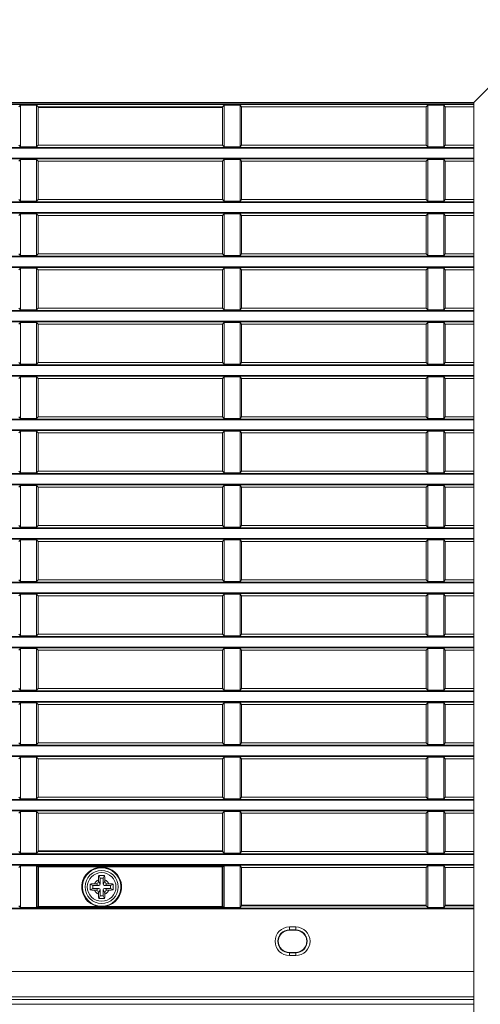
# Model space of a CAD drawing. Header units: millimetres. Extents: x 3925 to 5043, y -86 to 778.
# Tile 9 of 158: x 4149 to 4167, y 265 to 304. Entities that reach past the tile are written whole.
import ezdxf

# ---------------------------------------------------------------- set-up
doc = ezdxf.new("R2010")
doc.units = ezdxf.units.MM
doc.header["$LTSCALE"] = 46.255
for name, color, linetype in [('140-154101-0DXF_CONTINUOUS_LINE', 7, 'CONTINUOUS'), ('85-1A626G050DXF_CONTINUOUS_LINE', 7, 'CONTINUOUS'), ('H30-BOTTOM-CDXF_CONTINUOUS_LINE', 7, 'CONTINUOUS'), ('H30-RIGHT-CODXF_CONTINUOUS_LINE', 7, 'CONTINUOUS')]:
    doc.layers.add(name, color=color, linetype=linetype)

msp = doc.modelspace()

# ---------------------------------------------------------------- linework, layer by layer
at = {"layer": '140-154101-0DXF_CONTINUOUS_LINE', "color": 7, "linetype": 'Continuous', "lineweight": 0}
for p, q in [((4166.4545, 300.4307), (4169.7045, 303.6807)), ((4063.9545, 300.4307), (4166.4545, 300.4307)), ((4166.4545, 300.4307), (4166.4545, 242.6807))]:
    msp.add_line(p, q, dxfattribs=at)
at = {"layer": '85-1A626G050DXF_CONTINUOUS_LINE', "color": 7, "linetype": 'Continuous', "lineweight": 0}
for p, q in [((4151.4795, 269.6607), (4151.3798, 269.7105)), ((4151.5431, 269.7232), (4151.6045, 269.7232)), ((4151.717, 269.6607), (4151.6045, 269.7232)), ((4151.7045, 269.8846), (4151.7045, 269.8232)), ((4151.767, 269.7107), (4151.7045, 269.8232)), ((4151.767, 269.9482), (4151.7172, 270.0478)), ((4151.892, 269.9482), (4151.767, 269.9482)), ((4151.767, 269.9482), (4151.767, 269.7107)), ((4151.892, 269.9482), (4151.9418, 270.0478)), ((4151.892, 269.7107), (4151.892, 269.9482)), ((4151.892, 269.7107), (4151.9545, 269.8232)), ((4151.942, 269.6607), (4152.0545, 269.7232)), ((4151.9545, 269.8846), (4151.9545, 269.8232)), ((4152.1159, 269.7232), (4152.0545, 269.7232)), ((4152.1795, 269.6607), (4152.2791, 269.7105)), ((4151.4795, 269.5357), (4151.3798, 269.4858)), ((4151.717, 269.6607), (4151.4795, 269.6607)), ((4151.4795, 269.6607), (4151.4795, 269.5357)), ((4151.4795, 269.5357), (4151.717, 269.5357)), ((4151.5431, 269.4732), (4151.6045, 269.4732)), ((4151.717, 269.5357), (4151.6045, 269.4732)), ((4151.767, 269.4857), (4151.7045, 269.3732)), ((4151.7045, 269.3117), (4151.7045, 269.3732)), ((4151.767, 269.4857), (4151.767, 269.2482)), ((4151.892, 269.4857), (4151.9545, 269.3732)), ((4151.892, 269.2482), (4151.892, 269.4857)), ((4152.1795, 269.6607), (4151.942, 269.6607)), ((4151.942, 269.5357), (4152.1795, 269.5357)), ((4151.942, 269.5357), (4152.0545, 269.4732)), ((4151.9545, 269.3117), (4151.9545, 269.3732)), ((4152.1159, 269.4732), (4152.0545, 269.4732)), ((4152.1795, 269.5357), (4152.1795, 269.6607)), ((4152.1795, 269.5357), (4152.2791, 269.4858)), ((4151.767, 269.2482), (4151.7172, 269.1485)), ((4151.767, 269.2482), (4151.892, 269.2482)), ((4151.892, 269.2482), (4151.9418, 269.1485))]:
    msp.add_line(p, q, dxfattribs=at)
for points in [[(4151.3798, 269.4858), (4151.378, 269.5178), (4151.3768, 269.5499), (4151.3763, 269.5821), (4151.3763, 269.6143), (4151.3768, 269.6464), (4151.378, 269.6785), (4151.3798, 269.7105)], [(4151.3798, 269.7105), (4151.4163, 269.7159), (4151.4562, 269.7199), (4151.4988, 269.7223), (4151.5431, 269.7232)], [(4151.7045, 269.8846), (4151.7049, 269.9147), (4151.7058, 269.9406), (4151.7071, 269.963), (4151.7087, 269.9826), (4151.7105, 270.0003), (4151.7124, 270.0167), (4151.7147, 270.0325), (4151.7172, 270.0478)], [(4151.7172, 270.0478), (4151.7542, 270.0498), (4151.7917, 270.051), (4151.8295, 270.0514)], [(4151.8295, 270.0514), (4151.8672, 270.051), (4151.9047, 270.0498), (4151.9418, 270.0478)], [(4151.9418, 270.0478), (4151.9443, 270.0324), (4151.9466, 270.0164), (4151.9485, 269.9998), (4151.9503, 269.9821), (4151.9518, 269.9624), (4151.9532, 269.9402), (4151.9541, 269.9144), (4151.9545, 269.8846)], [(4152.1159, 269.7232), (4152.1515, 269.7226), (4152.1861, 269.721), (4152.2191, 269.7184), (4152.2503, 269.7149), (4152.2791, 269.7105)], [(4152.2791, 269.7105), (4152.2809, 269.6785), (4152.2821, 269.6464), (4152.2827, 269.6143), (4152.2827, 269.582), (4152.2821, 269.5499), (4152.2809, 269.5178), (4152.2791, 269.4858)], [(4151.5431, 269.4732), (4151.5075, 269.4737), (4151.4729, 269.4753), (4151.4398, 269.4779), (4151.4087, 269.4814), (4151.3798, 269.4858)], [(4151.7172, 269.1485), (4151.7146, 269.1639), (4151.7124, 269.1799), (4151.7104, 269.1965), (4151.7087, 269.2142), (4151.7071, 269.2339), (4151.7058, 269.2561), (4151.7049, 269.2819), (4151.7045, 269.3117)], [(4151.9545, 269.3117), (4151.9541, 269.2816), (4151.9531, 269.2557), (4151.9518, 269.2333), (4151.9502, 269.2137), (4151.9485, 269.196), (4151.9465, 269.1796), (4151.9443, 269.1638), (4151.9418, 269.1485)], [(4152.2791, 269.4858), (4152.2427, 269.4804), (4152.2028, 269.4765), (4152.1602, 269.474), (4152.1159, 269.4732)], [(4151.8295, 269.1449), (4151.7917, 269.1453), (4151.7543, 269.1465), (4151.7172, 269.1485)], [(4151.9418, 269.1485), (4151.9047, 269.1465), (4151.8672, 269.1453), (4151.8295, 269.1449)]]:
    msp.add_lwpolyline(points, dxfattribs=at)
msp.add_circle((4151.8295, 269.5982), 0.5625, dxfattribs=at)
for centre, radius, start, end in [((4151.8295, 269.5982), 0.3125, 113.57818, 156.42182), ((4151.6045, 269.8232), 0.1, 270, 0), ((4151.717, 269.7107), 0.05, 270, 0), ((4151.942, 269.7107), 0.05, 180, 270), ((4151.8295, 269.5982), 0.3125, 23.57818, 66.42182), ((4152.0545, 269.8232), 0.1, 180, 270), ((4151.8295, 269.5982), 0.3125, 203.57818, 246.42182), ((4151.6045, 269.3732), 0.1, 0, 90), ((4151.717, 269.4857), 0.05, 0, 90), ((4151.942, 269.4857), 0.05, 90, 180), ((4151.8295, 269.5982), 0.3125, 293.57818, 336.42182), ((4152.0545, 269.3732), 0.1, 90, 180)]:
    msp.add_arc(centre, radius, start, end, dxfattribs=at)
at = {"layer": 'H30-BOTTOM-CDXF_CONTINUOUS_LINE', "color": 7, "linetype": 'Continuous', "lineweight": 0}
for p, q in [((4151.7102, 270.9932), (4151.7118, 271.0232)), ((4166.4545, 264.9875), (4102.8295, 264.9875))]:
    msp.add_line(p, q, dxfattribs=at)
at = {"layer": 'H30-RIGHT-CODXF_CONTINUOUS_LINE', "color": 7, "linetype": 'Continuous', "lineweight": 0}
for p, q in [((4102.8295, 300.3724), (4166.4545, 300.3724)), ((4102.8295, 300.3475), (4166.4545, 300.3475)), ((4148.6409, 300.3195), (4148.5795, 300.2582)), ((4148.6409, 300.3195), (4148.6409, 298.6868)), ((4148.6409, 300.3195), (4149.2681, 300.3195)), ((4149.2681, 298.6868), (4149.2681, 300.3195)), ((4149.2681, 300.3195), (4149.3295, 300.2582)), ((4156.6409, 300.3195), (4156.5795, 300.2582)), ((4156.6409, 300.3195), (4156.6409, 298.6868)), ((4156.6409, 300.3195), (4157.2681, 300.3195)), ((4157.2681, 298.6868), (4157.2681, 300.3195)), ((4157.3295, 300.2582), (4157.2681, 300.3195)), ((4164.6409, 300.3195), (4164.5795, 300.2582)), ((4164.6409, 300.3195), (4164.6409, 298.6868)), ((4164.6409, 300.3195), (4165.2681, 300.3195)), ((4165.2681, 298.6868), (4165.2681, 300.3195)), ((4165.3295, 300.2582), (4165.2681, 300.3195)), ((4149.3295, 298.7482), (4149.3295, 300.2582)), ((4149.3295, 300.2582), (4156.5795, 300.2582)), ((4149.3295, 300.2282), (4156.5795, 300.2282)), ((4156.5795, 298.7482), (4156.5795, 300.2582)), ((4157.3295, 298.7482), (4157.3295, 300.2582)), ((4157.3295, 300.2582), (4164.5795, 300.2582)), ((4164.5795, 298.7482), (4164.5795, 300.2582)), ((4165.3295, 298.7482), (4165.3295, 300.2582)), ((4165.3295, 300.2582), (4166.4545, 300.2582)), ((4148.5795, 298.7482), (4148.6409, 298.6868)), ((4149.2681, 298.6868), (4149.3295, 298.7482)), ((4156.5795, 298.7482), (4149.3295, 298.7482)), ((4156.5795, 298.7482), (4156.6409, 298.6868)), ((4157.2681, 298.6868), (4157.3295, 298.7482)), ((4164.5795, 298.7482), (4157.3295, 298.7482)), ((4164.5795, 298.7482), (4164.6409, 298.6868)), ((4165.2681, 298.6868), (4165.3295, 298.7482)), ((4166.4545, 298.7482), (4165.3295, 298.7482)), ((4166.4545, 298.6588), (4102.8295, 298.6588)), ((4166.4545, 298.6339), (4102.8295, 298.6339)), ((4149.2681, 298.6868), (4148.6409, 298.6868)), ((4157.2681, 298.6868), (4156.6409, 298.6868)), ((4165.2681, 298.6868), (4164.6409, 298.6868)), ((4102.8295, 298.2374), (4166.4545, 298.2374)), ((4102.8295, 298.2125), (4166.4545, 298.2125)), ((4148.6409, 298.1845), (4148.5795, 298.1232)), ((4148.6409, 298.1845), (4148.6409, 296.5518)), ((4148.6409, 298.1845), (4149.2681, 298.1845)), ((4149.2681, 296.5518), (4149.2681, 298.1845)), ((4149.3295, 298.1232), (4149.2681, 298.1845)), ((4149.3295, 298.1232), (4149.3295, 296.6132)), ((4156.5795, 298.1232), (4149.3295, 298.1232)), ((4156.6409, 298.1845), (4156.5795, 298.1232)), ((4156.5795, 296.6132), (4156.5795, 298.1232)), ((4156.6409, 298.1845), (4156.6409, 296.5518)), ((4156.6409, 298.1845), (4157.2681, 298.1845)), ((4157.2681, 296.5518), (4157.2681, 298.1845)), ((4157.3295, 298.1232), (4157.2681, 298.1845)), ((4157.3295, 296.6132), (4157.3295, 298.1232)), ((4164.5795, 298.1232), (4157.3295, 298.1232)), ((4164.6409, 298.1845), (4164.5795, 298.1232)), ((4164.5795, 296.6132), (4164.5795, 298.1232)), ((4164.6409, 298.1845), (4164.6409, 296.5518)), ((4164.6409, 298.1845), (4165.2681, 298.1845)), ((4165.2681, 296.5518), (4165.2681, 298.1845)), ((4165.3295, 298.1232), (4165.2681, 298.1845)), ((4165.3295, 296.6132), (4165.3295, 298.1232)), ((4166.4545, 298.1232), (4165.3295, 298.1232)), ((4166.4545, 296.5238), (4102.8295, 296.5238)), ((4166.4545, 296.4989), (4102.8295, 296.4989)), ((4148.5795, 296.6132), (4148.6409, 296.5518)), ((4149.2681, 296.5518), (4148.6409, 296.5518)), ((4149.2681, 296.5518), (4149.3295, 296.6132)), ((4156.5795, 296.6132), (4149.3295, 296.6132)), ((4156.5795, 296.6132), (4156.6409, 296.5518)), ((4157.2681, 296.5518), (4156.6409, 296.5518)), ((4157.2681, 296.5518), (4157.3295, 296.6132)), ((4164.5795, 296.6132), (4157.3295, 296.6132)), ((4164.5795, 296.6132), (4164.6409, 296.5518)), ((4165.2681, 296.5518), (4164.6409, 296.5518)), ((4165.2681, 296.5518), (4165.3295, 296.6132)), ((4166.4545, 296.6132), (4165.3295, 296.6132)), ((4102.8295, 296.1024), (4166.4545, 296.1024)), ((4102.8295, 296.0775), (4166.4545, 296.0775)), ((4148.6409, 296.0495), (4148.5795, 295.9882)), ((4148.6409, 296.0495), (4148.6409, 294.4168)), ((4148.6409, 296.0495), (4149.2681, 296.0495)), ((4149.2681, 294.4168), (4149.2681, 296.0495)), ((4149.3295, 295.9882), (4149.2681, 296.0495)), ((4156.6409, 296.0495), (4156.5795, 295.9882)), ((4156.6409, 296.0495), (4156.6409, 294.4168)), ((4156.6409, 296.0495), (4157.2681, 296.0495)), ((4157.2681, 294.4168), (4157.2681, 296.0495)), ((4157.3295, 295.9882), (4157.2681, 296.0495)), ((4164.6409, 296.0495), (4164.5795, 295.9882)), ((4164.6409, 296.0495), (4164.6409, 294.4168)), ((4164.6409, 296.0495), (4165.2681, 296.0495)), ((4165.2681, 294.4168), (4165.2681, 296.0495)), ((4165.3295, 295.9882), (4165.2681, 296.0495)), ((4149.3295, 295.9882), (4149.3295, 294.4782)), ((4156.5795, 295.9882), (4149.3295, 295.9882)), ((4156.5795, 294.4782), (4156.5795, 295.9882)), ((4157.3295, 294.4782), (4157.3295, 295.9882)), ((4164.5795, 295.9882), (4157.3295, 295.9882)), ((4164.5795, 294.4782), (4164.5795, 295.9882)), ((4165.3295, 294.4782), (4165.3295, 295.9882)), ((4166.4545, 295.9882), (4165.3295, 295.9882)), ((4148.5795, 294.4782), (4148.6409, 294.4168)), ((4149.2681, 294.4168), (4149.3295, 294.4782)), ((4156.5795, 294.4782), (4149.3295, 294.4782)), ((4156.5795, 294.4782), (4156.6409, 294.4168)), ((4157.2681, 294.4168), (4157.3295, 294.4782)), ((4164.5795, 294.4782), (4157.3295, 294.4782)), ((4164.5795, 294.4782), (4164.6409, 294.4168)), ((4165.2681, 294.4168), (4165.3295, 294.4782)), ((4166.4545, 294.4782), (4165.3295, 294.4782)), ((4166.4545, 294.3888), (4102.8295, 294.3888)), ((4166.4545, 294.3639), (4102.8295, 294.3639)), ((4149.2681, 294.4168), (4148.6409, 294.4168)), ((4157.2681, 294.4168), (4156.6409, 294.4168)), ((4165.2681, 294.4168), (4164.6409, 294.4168)), ((4102.8295, 293.9674), (4166.4545, 293.9674)), ((4102.8295, 293.9425), (4166.4545, 293.9425)), ((4148.6409, 293.9145), (4148.5795, 293.8532)), ((4148.6409, 293.9145), (4148.6409, 292.2818)), ((4148.6409, 293.9145), (4149.2681, 293.9145)), ((4149.2681, 292.2818), (4149.2681, 293.9145)), ((4149.3295, 293.8532), (4149.2681, 293.9145)), ((4149.3295, 293.8532), (4149.3295, 292.3432)), ((4156.5795, 293.8532), (4149.3295, 293.8532)), ((4156.6409, 293.9145), (4156.5795, 293.8532)), ((4156.5795, 292.3432), (4156.5795, 293.8532)), ((4156.6409, 293.9145), (4156.6409, 292.2818)), ((4156.6409, 293.9145), (4157.2681, 293.9145)), ((4157.2681, 292.2818), (4157.2681, 293.9145)), ((4157.3295, 293.8532), (4157.2681, 293.9145)), ((4157.3295, 292.3432), (4157.3295, 293.8532)), ((4164.5795, 293.8532), (4157.3295, 293.8532)), ((4164.6409, 293.9145), (4164.5795, 293.8532)), ((4164.5795, 292.3432), (4164.5795, 293.8532)), ((4164.6409, 293.9145), (4164.6409, 292.2818)), ((4164.6409, 293.9145), (4165.2681, 293.9145)), ((4165.2681, 292.2818), (4165.2681, 293.9145)), ((4165.3295, 293.8532), (4165.2681, 293.9145)), ((4165.3295, 292.3432), (4165.3295, 293.8532)), ((4166.4545, 293.8532), (4165.3295, 293.8532)), ((4166.4545, 292.2538), (4102.8295, 292.2538)), ((4166.4545, 292.2289), (4102.8295, 292.2289)), ((4148.5795, 292.3432), (4148.6409, 292.2818)), ((4149.2681, 292.2818), (4148.6409, 292.2818)), ((4149.2681, 292.2818), (4149.3295, 292.3432)), ((4156.5795, 292.3432), (4149.3295, 292.3432)), ((4156.5795, 292.3432), (4156.6409, 292.2818)), ((4157.2681, 292.2818), (4156.6409, 292.2818)), ((4157.2681, 292.2818), (4157.3295, 292.3432)), ((4164.5795, 292.3432), (4157.3295, 292.3432)), ((4164.5795, 292.3432), (4164.6409, 292.2818)), ((4165.2681, 292.2818), (4164.6409, 292.2818)), ((4165.2681, 292.2818), (4165.3295, 292.3432)), ((4166.4545, 292.3432), (4165.3295, 292.3432)), ((4102.8295, 291.8324), (4166.4545, 291.8324)), ((4102.8295, 291.8075), (4166.4545, 291.8075)), ((4148.6409, 291.7795), (4148.5795, 291.7182)), ((4148.6409, 291.7795), (4148.6409, 290.1468)), ((4148.6409, 291.7795), (4149.2681, 291.7795)), ((4149.2681, 290.1468), (4149.2681, 291.7795)), ((4149.3295, 291.7182), (4149.2681, 291.7795)), ((4156.6409, 291.7795), (4156.5795, 291.7182)), ((4156.6409, 291.7795), (4156.6409, 290.1468)), ((4156.6409, 291.7795), (4157.2681, 291.7795)), ((4157.2681, 290.1468), (4157.2681, 291.7795)), ((4157.3295, 291.7182), (4157.2681, 291.7795)), ((4164.6409, 291.7795), (4164.5795, 291.7182)), ((4164.6409, 291.7795), (4165.2681, 291.7795)), ((4164.6409, 291.7795), (4164.6409, 290.1468)), ((4165.2681, 290.1468), (4165.2681, 291.7795)), ((4165.3295, 291.7182), (4165.2681, 291.7795)), ((4149.3295, 291.7182), (4149.3295, 290.2082)), ((4156.5795, 291.7182), (4149.3295, 291.7182)), ((4156.5795, 290.2082), (4156.5795, 291.7182)), ((4157.3295, 290.2082), (4157.3295, 291.7182)), ((4164.5795, 291.7182), (4157.3295, 291.7182)), ((4164.5795, 290.2082), (4164.5795, 291.7182)), ((4166.4545, 291.7182), (4165.3295, 291.7182)), ((4165.3295, 290.2082), (4165.3295, 291.7182)), ((4148.5795, 290.2082), (4148.6409, 290.1468)), ((4149.2681, 290.1468), (4149.3295, 290.2082)), ((4156.5795, 290.2082), (4149.3295, 290.2082)), ((4156.5795, 290.2082), (4156.6409, 290.1468)), ((4157.2681, 290.1468), (4157.3295, 290.2082)), ((4164.5795, 290.2082), (4157.3295, 290.2082)), ((4164.5795, 290.2082), (4164.6409, 290.1468)), ((4165.2681, 290.1468), (4165.3295, 290.2082)), ((4166.4545, 290.2082), (4165.3295, 290.2082)), ((4166.4545, 290.1188), (4102.8295, 290.1188)), ((4166.4545, 290.0939), (4102.8295, 290.0939)), ((4149.2681, 290.1468), (4148.6409, 290.1468)), ((4157.2681, 290.1468), (4156.6409, 290.1468)), ((4165.2681, 290.1468), (4164.6409, 290.1468)), ((4102.8295, 289.6974), (4166.4545, 289.6974)), ((4102.8295, 289.6725), (4166.4545, 289.6725)), ((4148.6409, 289.6445), (4148.5795, 289.5832)), ((4148.6409, 289.6445), (4148.6409, 288.0118)), ((4148.6409, 289.6445), (4149.2681, 289.6445)), ((4149.2681, 288.0118), (4149.2681, 289.6445)), ((4149.3295, 289.5832), (4149.2681, 289.6445)), ((4149.3295, 289.5832), (4149.3295, 288.0732)), ((4156.5795, 289.5832), (4149.3295, 289.5832)), ((4156.6409, 289.6445), (4156.5795, 289.5832)), ((4156.5795, 288.0732), (4156.5795, 289.5832)), ((4156.6409, 289.6445), (4156.6409, 288.0118)), ((4156.6409, 289.6445), (4157.2681, 289.6445)), ((4157.2681, 288.0118), (4157.2681, 289.6445)), ((4157.3295, 289.5832), (4157.2681, 289.6445)), ((4157.3295, 288.0732), (4157.3295, 289.5832)), ((4164.5795, 289.5832), (4157.3295, 289.5832)), ((4164.6409, 289.6445), (4164.5795, 289.5832)), ((4164.5795, 288.0732), (4164.5795, 289.5832)), ((4164.6409, 289.6445), (4165.2681, 289.6445)), ((4164.6409, 289.6445), (4164.6409, 288.0118)), ((4165.2681, 288.0118), (4165.2681, 289.6445)), ((4165.3295, 289.5832), (4165.2681, 289.6445)), ((4166.4545, 289.5832), (4165.3295, 289.5832)), ((4165.3295, 288.0732), (4165.3295, 289.5832)), ((4166.4545, 287.9838), (4102.8295, 287.9838)), ((4166.4545, 287.9589), (4102.8295, 287.9589)), ((4148.5795, 288.0732), (4148.6409, 288.0118)), ((4149.2681, 288.0118), (4148.6409, 288.0118)), ((4149.2681, 288.0118), (4149.3295, 288.0732)), ((4156.5795, 288.0732), (4149.3295, 288.0732)), ((4156.5795, 288.0732), (4156.6409, 288.0118)), ((4157.2681, 288.0118), (4156.6409, 288.0118)), ((4157.2681, 288.0118), (4157.3295, 288.0732)), ((4164.5795, 288.0732), (4157.3295, 288.0732)), ((4164.5795, 288.0732), (4164.6409, 288.0118)), ((4165.2681, 288.0118), (4164.6409, 288.0118)), ((4165.2681, 288.0118), (4165.3295, 288.0732)), ((4166.4545, 288.0732), (4165.3295, 288.0732)), ((4102.8295, 287.5624), (4166.4545, 287.5624)), ((4102.8295, 287.5375), (4166.4545, 287.5375)), ((4148.6409, 287.5095), (4148.5795, 287.4482)), ((4148.6409, 287.5095), (4148.6409, 285.8768)), ((4148.6409, 287.5095), (4149.2681, 287.5095)), ((4149.2681, 285.8768), (4149.2681, 287.5095)), ((4149.3295, 287.4482), (4149.2681, 287.5095)), ((4156.6409, 287.5095), (4156.5795, 287.4482)), ((4156.6409, 287.5095), (4156.6409, 285.8768)), ((4156.6409, 287.5095), (4157.2681, 287.5095)), ((4157.2681, 285.8768), (4157.2681, 287.5095)), ((4157.3295, 287.4482), (4157.2681, 287.5095)), ((4164.6409, 287.5095), (4164.5795, 287.4482)), ((4164.6409, 287.5095), (4165.2681, 287.5095)), ((4164.6409, 287.5095), (4164.6409, 285.8768)), ((4165.2681, 285.8768), (4165.2681, 287.5095)), ((4165.3295, 287.4482), (4165.2681, 287.5095)), ((4149.3295, 287.4482), (4149.3295, 285.9382)), ((4156.5795, 287.4482), (4149.3295, 287.4482)), ((4156.5795, 285.9382), (4156.5795, 287.4482)), ((4157.3295, 285.9382), (4157.3295, 287.4482)), ((4164.5795, 287.4482), (4157.3295, 287.4482)), ((4164.5795, 285.9382), (4164.5795, 287.4482)), ((4166.4545, 287.4482), (4165.3295, 287.4482)), ((4165.3295, 285.9382), (4165.3295, 287.4482)), ((4166.4545, 285.8488), (4102.8295, 285.8488)), ((4166.4545, 285.8239), (4102.8295, 285.8239)), ((4148.5795, 285.9382), (4148.6409, 285.8768)), ((4149.2681, 285.8768), (4148.6409, 285.8768)), ((4149.2681, 285.8768), (4149.3295, 285.9382)), ((4156.5795, 285.9382), (4149.3295, 285.9382)), ((4156.5795, 285.9382), (4156.6409, 285.8768)), ((4157.2681, 285.8768), (4156.6409, 285.8768)), ((4157.2681, 285.8768), (4157.3295, 285.9382)), ((4164.5795, 285.9382), (4157.3295, 285.9382)), ((4164.5795, 285.9382), (4164.6409, 285.8768)), ((4165.2681, 285.8768), (4164.6409, 285.8768)), ((4165.2681, 285.8768), (4165.3295, 285.9382)), ((4166.4545, 285.9382), (4165.3295, 285.9382)), ((4102.8295, 285.4274), (4166.4545, 285.4274)), ((4102.8295, 285.4025), (4166.4545, 285.4025)), ((4148.6409, 285.3745), (4148.5795, 285.3132)), ((4148.6409, 285.3745), (4148.6409, 283.7418)), ((4148.6409, 285.3745), (4149.2681, 285.3745)), ((4149.2681, 283.7418), (4149.2681, 285.3745)), ((4149.3295, 285.3132), (4149.2681, 285.3745)), ((4149.3295, 285.3132), (4149.3295, 283.8032)), ((4156.5795, 285.3132), (4149.3295, 285.3132)), ((4156.6409, 285.3745), (4156.5795, 285.3132)), ((4156.5795, 283.8032), (4156.5795, 285.3132)), ((4156.6409, 285.3745), (4156.6409, 283.7418)), ((4156.6409, 285.3745), (4157.2681, 285.3745)), ((4157.2681, 283.7418), (4157.2681, 285.3745)), ((4157.3295, 285.3132), (4157.2681, 285.3745)), ((4157.3295, 283.8032), (4157.3295, 285.3132)), ((4164.5795, 285.3132), (4157.3295, 285.3132)), ((4164.6409, 285.3745), (4164.5795, 285.3132)), ((4164.5795, 283.8032), (4164.5795, 285.3132)), ((4164.6409, 285.3745), (4165.2681, 285.3745)), ((4164.6409, 285.3745), (4164.6409, 283.7418)), ((4165.3295, 285.3132), (4165.2681, 285.3745)), ((4165.2681, 283.7418), (4165.2681, 285.3745)), ((4166.4545, 285.3132), (4165.3295, 285.3132)), ((4165.3295, 283.8032), (4165.3295, 285.3132)), ((4166.4545, 283.7138), (4102.8295, 283.7138)), ((4166.4545, 283.6889), (4102.8295, 283.6889)), ((4148.5795, 283.8032), (4148.6409, 283.7418)), ((4149.2681, 283.7418), (4148.6409, 283.7418)), ((4149.2681, 283.7418), (4149.3295, 283.8032)), ((4156.5795, 283.8032), (4149.3295, 283.8032)), ((4156.5795, 283.8032), (4156.6409, 283.7418)), ((4157.2681, 283.7418), (4156.6409, 283.7418)), ((4157.2681, 283.7418), (4157.3295, 283.8032)), ((4164.5795, 283.8032), (4157.3295, 283.8032)), ((4164.5795, 283.8032), (4164.6409, 283.7418)), ((4165.2681, 283.7418), (4164.6409, 283.7418)), ((4165.2681, 283.7418), (4165.3295, 283.8032)), ((4166.4545, 283.8032), (4165.3295, 283.8032)), ((4102.8295, 283.2924), (4166.4545, 283.2924)), ((4102.8295, 283.2675), (4166.4545, 283.2675)), ((4148.6409, 283.2395), (4148.5795, 283.1782)), ((4148.6409, 283.2395), (4148.6409, 281.6068)), ((4148.6409, 283.2395), (4149.2681, 283.2395)), ((4149.2681, 281.6068), (4149.2681, 283.2395)), ((4149.3295, 283.1782), (4149.2681, 283.2395)), ((4149.3295, 283.1782), (4149.3295, 281.6682)), ((4156.5795, 283.1782), (4149.3295, 283.1782)), ((4156.6409, 283.2395), (4156.5795, 283.1782)), ((4156.5795, 281.6682), (4156.5795, 283.1782)), ((4156.6409, 283.2395), (4157.2681, 283.2395)), ((4156.6409, 283.2395), (4156.6409, 281.6068)), ((4157.2681, 281.6068), (4157.2681, 283.2395)), ((4157.3295, 283.1782), (4157.2681, 283.2395)), ((4164.5795, 283.1782), (4157.3295, 283.1782)), ((4157.3295, 281.6682), (4157.3295, 283.1782)), ((4164.6409, 283.2395), (4164.5795, 283.1782)), ((4164.5795, 281.6682), (4164.5795, 283.1782)), ((4164.6409, 283.2395), (4165.2681, 283.2395)), ((4164.6409, 283.2395), (4164.6409, 281.6068)), ((4165.3295, 283.1782), (4165.2681, 283.2395)), ((4165.2681, 281.6068), (4165.2681, 283.2395)), ((4166.4545, 283.1782), (4165.3295, 283.1782)), ((4165.3295, 281.6682), (4165.3295, 283.1782)), ((4166.4545, 281.5788), (4102.8295, 281.5788)), ((4166.4545, 281.5539), (4102.8295, 281.5539)), ((4148.5795, 281.6682), (4148.6409, 281.6068)), ((4149.2681, 281.6068), (4148.6409, 281.6068)), ((4149.2681, 281.6068), (4149.3295, 281.6682)), ((4156.5795, 281.6682), (4149.3295, 281.6682)), ((4156.5795, 281.6682), (4156.6409, 281.6068)), ((4157.2681, 281.6068), (4156.6409, 281.6068)), ((4157.2681, 281.6068), (4157.3295, 281.6682)), ((4164.5795, 281.6682), (4157.3295, 281.6682)), ((4164.5795, 281.6682), (4164.6409, 281.6068)), ((4165.2681, 281.6068), (4164.6409, 281.6068)), ((4165.2681, 281.6068), (4165.3295, 281.6682)), ((4166.4545, 281.6682), (4165.3295, 281.6682)), ((4102.8295, 281.1574), (4166.4545, 281.1574)), ((4102.8295, 281.1325), (4166.4545, 281.1325)), ((4148.6409, 281.1045), (4148.5795, 281.0432)), ((4148.6409, 281.1045), (4148.6409, 279.4718)), ((4148.6409, 281.1045), (4149.2681, 281.1045)), ((4149.2681, 279.4718), (4149.2681, 281.1045)), ((4149.3295, 281.0432), (4149.2681, 281.1045)), ((4149.3295, 281.0432), (4149.3295, 279.5332)), ((4156.5795, 281.0432), (4149.3295, 281.0432)), ((4156.6409, 281.1045), (4156.5795, 281.0432)), ((4156.5795, 279.5332), (4156.5795, 281.0432)), ((4156.6409, 281.1045), (4157.2681, 281.1045)), ((4156.6409, 281.1045), (4156.6409, 279.4718)), ((4157.2681, 279.4718), (4157.2681, 281.1045)), ((4157.3295, 281.0432), (4157.2681, 281.1045)), ((4164.5795, 281.0432), (4157.3295, 281.0432)), ((4157.3295, 279.5332), (4157.3295, 281.0432)), ((4164.6409, 281.1045), (4164.5795, 281.0432)), ((4164.5795, 279.5332), (4164.5795, 281.0432)), ((4164.6409, 281.1045), (4165.2681, 281.1045)), ((4164.6409, 281.1045), (4164.6409, 279.4718)), ((4165.3295, 281.0432), (4165.2681, 281.1045)), ((4165.2681, 279.4718), (4165.2681, 281.1045)), ((4166.4545, 281.0432), (4165.3295, 281.0432)), ((4165.3295, 279.5332), (4165.3295, 281.0432)), ((4166.4545, 279.4438), (4102.8295, 279.4438)), ((4166.4545, 279.4189), (4102.8295, 279.4189)), ((4148.5795, 279.5332), (4148.6409, 279.4718)), ((4149.2681, 279.4718), (4148.6409, 279.4718)), ((4149.2681, 279.4718), (4149.3295, 279.5332)), ((4156.5795, 279.5332), (4149.3295, 279.5332)), ((4156.5795, 279.5332), (4156.6409, 279.4718)), ((4157.2681, 279.4718), (4156.6409, 279.4718)), ((4157.2681, 279.4718), (4157.3295, 279.5332)), ((4164.5795, 279.5332), (4157.3295, 279.5332)), ((4164.5795, 279.5332), (4164.6409, 279.4718)), ((4165.2681, 279.4718), (4164.6409, 279.4718)), ((4165.2681, 279.4718), (4165.3295, 279.5332)), ((4166.4545, 279.5332), (4165.3295, 279.5332)), ((4102.8295, 279.0224), (4166.4545, 279.0224)), ((4102.8295, 278.9975), (4166.4545, 278.9975)), ((4148.6409, 278.9695), (4148.5795, 278.9082)), ((4148.6409, 278.9695), (4148.6409, 277.3368)), ((4148.6409, 278.9695), (4149.2681, 278.9695)), ((4149.2681, 277.3368), (4149.2681, 278.9695)), ((4149.3295, 278.9082), (4149.2681, 278.9695)), ((4149.3295, 278.9082), (4149.3295, 277.3982)), ((4156.5795, 278.9082), (4149.3295, 278.9082)), ((4156.6409, 278.9695), (4156.5795, 278.9082)), ((4156.5795, 277.3982), (4156.5795, 278.9082)), ((4156.6409, 278.9695), (4157.2681, 278.9695)), ((4156.6409, 278.9695), (4156.6409, 277.3368)), ((4157.3295, 278.9082), (4157.2681, 278.9695)), ((4157.2681, 277.3368), (4157.2681, 278.9695)), ((4164.5795, 278.9082), (4157.3295, 278.9082)), ((4157.3295, 277.3982), (4157.3295, 278.9082)), ((4164.6409, 278.9695), (4164.5795, 278.9082)), ((4164.5795, 277.3982), (4164.5795, 278.9082)), ((4164.6409, 278.9695), (4165.2681, 278.9695)), ((4164.6409, 278.9695), (4164.6409, 277.3368)), ((4165.3295, 278.9082), (4165.2681, 278.9695)), ((4165.2681, 277.3368), (4165.2681, 278.9695)), ((4166.4545, 278.9082), (4165.3295, 278.9082)), ((4165.3295, 277.3982), (4165.3295, 278.9082)), ((4166.4545, 277.3088), (4102.8295, 277.3088)), ((4166.4545, 277.2839), (4102.8295, 277.2839)), ((4148.5795, 277.3982), (4148.6409, 277.3368)), ((4149.2681, 277.3368), (4148.6409, 277.3368)), ((4149.2681, 277.3368), (4149.3295, 277.3982)), ((4156.5795, 277.3982), (4149.3295, 277.3982)), ((4156.5795, 277.3982), (4156.6409, 277.3368)), ((4157.2681, 277.3368), (4156.6409, 277.3368)), ((4157.2681, 277.3368), (4157.3295, 277.3982)), ((4164.5795, 277.3982), (4157.3295, 277.3982)), ((4164.5795, 277.3982), (4164.6409, 277.3368)), ((4165.2681, 277.3368), (4164.6409, 277.3368)), ((4165.2681, 277.3368), (4165.3295, 277.3982)), ((4166.4545, 277.3982), (4165.3295, 277.3982)), ((4102.8295, 276.8874), (4166.4545, 276.8874)), ((4102.8295, 276.8625), (4166.4545, 276.8625)), ((4148.6409, 276.8345), (4148.5795, 276.7732)), ((4148.6409, 276.8345), (4148.6409, 275.2018)), ((4148.6409, 276.8345), (4149.2681, 276.8345)), ((4149.2681, 275.2018), (4149.2681, 276.8345)), ((4149.3295, 276.7732), (4149.2681, 276.8345)), ((4149.3295, 276.7732), (4149.3295, 275.2632)), ((4156.5795, 276.7732), (4149.3295, 276.7732)), ((4156.6409, 276.8345), (4156.5795, 276.7732)), ((4156.5795, 275.2632), (4156.5795, 276.7732)), ((4156.6409, 276.8345), (4157.2681, 276.8345)), ((4156.6409, 276.8345), (4156.6409, 275.2018)), ((4157.3295, 276.7732), (4157.2681, 276.8345)), ((4157.2681, 275.2018), (4157.2681, 276.8345)), ((4164.5795, 276.7732), (4157.3295, 276.7732)), ((4157.3295, 275.2632), (4157.3295, 276.7732)), ((4164.6409, 276.8345), (4164.5795, 276.7732)), ((4164.5795, 275.2632), (4164.5795, 276.7732)), ((4164.6409, 276.8345), (4165.2681, 276.8345)), ((4164.6409, 276.8345), (4164.6409, 275.2018)), ((4165.3295, 276.7732), (4165.2681, 276.8345)), ((4165.2681, 275.2018), (4165.2681, 276.8345)), ((4166.4545, 276.7732), (4165.3295, 276.7732)), ((4165.3295, 275.2632), (4165.3295, 276.7732)), ((4166.4545, 275.1738), (4102.8295, 275.1738)), ((4166.4545, 275.1489), (4102.8295, 275.1489)), ((4148.5795, 275.2632), (4148.6409, 275.2018)), ((4149.2681, 275.2018), (4148.6409, 275.2018)), ((4149.2681, 275.2018), (4149.3295, 275.2632)), ((4156.5795, 275.2632), (4149.3295, 275.2632)), ((4156.5795, 275.2632), (4156.6409, 275.2018)), ((4157.2681, 275.2018), (4156.6409, 275.2018)), ((4157.2681, 275.2018), (4157.3295, 275.2632)), ((4164.5795, 275.2632), (4157.3295, 275.2632)), ((4164.5795, 275.2632), (4164.6409, 275.2018)), ((4165.2681, 275.2018), (4164.6409, 275.2018)), ((4165.2681, 275.2018), (4165.3295, 275.2632)), ((4166.4545, 275.2632), (4165.3295, 275.2632)), ((4102.8295, 274.7524), (4166.4545, 274.7524)), ((4102.8295, 274.7275), (4166.4545, 274.7275)), ((4148.6409, 274.6995), (4148.5795, 274.6382)), ((4148.6409, 274.6995), (4148.6409, 273.0668)), ((4148.6409, 274.6995), (4149.2681, 274.6995)), ((4149.3295, 274.6382), (4149.2681, 274.6995)), ((4149.2681, 273.0668), (4149.2681, 274.6995)), ((4149.3295, 274.6382), (4149.3295, 273.1282)), ((4156.5795, 274.6382), (4149.3295, 274.6382)), ((4156.6409, 274.6995), (4156.5795, 274.6382)), ((4156.5795, 273.1282), (4156.5795, 274.6382)), ((4156.6409, 274.6995), (4157.2681, 274.6995)), ((4156.6409, 274.6995), (4156.6409, 273.0668)), ((4157.3295, 274.6382), (4157.2681, 274.6995)), ((4157.2681, 273.0668), (4157.2681, 274.6995)), ((4164.5795, 274.6382), (4157.3295, 274.6382)), ((4157.3295, 273.1282), (4157.3295, 274.6382)), ((4164.6409, 274.6995), (4164.5795, 274.6382)), ((4164.5795, 273.1282), (4164.5795, 274.6382)), ((4164.6409, 274.6995), (4165.2681, 274.6995)), ((4164.6409, 274.6995), (4164.6409, 273.0668)), ((4165.3295, 274.6382), (4165.2681, 274.6995)), ((4165.2681, 273.0668), (4165.2681, 274.6995)), ((4166.4545, 274.6382), (4165.3295, 274.6382)), ((4165.3295, 273.1282), (4165.3295, 274.6382)), ((4166.4545, 273.0388), (4102.8295, 273.0388)), ((4166.4545, 273.0139), (4102.8295, 273.0139)), ((4148.5795, 273.1282), (4148.6409, 273.0668)), ((4149.2681, 273.0668), (4148.6409, 273.0668)), ((4149.2681, 273.0668), (4149.3295, 273.1282)), ((4156.5795, 273.1282), (4149.3295, 273.1282)), ((4156.5795, 273.1282), (4156.6409, 273.0668)), ((4157.2681, 273.0668), (4156.6409, 273.0668)), ((4157.2681, 273.0668), (4157.3295, 273.1282)), ((4164.5795, 273.1282), (4157.3295, 273.1282)), ((4164.5795, 273.1282), (4164.6409, 273.0668)), ((4165.2681, 273.0668), (4164.6409, 273.0668)), ((4165.2681, 273.0668), (4165.3295, 273.1282)), ((4166.4545, 273.1282), (4165.3295, 273.1282)), ((4102.8295, 272.6174), (4166.4545, 272.6174)), ((4102.8295, 272.5925), (4166.4545, 272.5925)), ((4148.6409, 272.5645), (4148.5795, 272.5032)), ((4148.6409, 272.5645), (4149.2681, 272.5645)), ((4148.6409, 272.5645), (4148.6409, 270.9318)), ((4149.3295, 272.5032), (4149.2681, 272.5645)), ((4149.2681, 270.9318), (4149.2681, 272.5645)), ((4156.5795, 272.5032), (4149.3295, 272.5032)), ((4149.3295, 270.9932), (4149.3295, 272.5032)), ((4156.6409, 272.5645), (4156.5795, 272.5032)), ((4156.5795, 270.9932), (4156.5795, 272.5032)), ((4156.6409, 272.5645), (4157.2681, 272.5645)), ((4156.6409, 272.5645), (4156.6409, 270.9318)), ((4157.3295, 272.5032), (4157.2681, 272.5645)), ((4157.2681, 270.9318), (4157.2681, 272.5645)), ((4164.5795, 272.5032), (4157.3295, 272.5032)), ((4157.3295, 270.9932), (4157.3295, 272.5032)), ((4164.6409, 272.5645), (4164.5795, 272.5032)), ((4164.5795, 270.9932), (4164.5795, 272.5032)), ((4164.6409, 272.5645), (4165.2681, 272.5645)), ((4164.6409, 272.5645), (4164.6409, 270.9318)), ((4165.3295, 272.5032), (4165.2681, 272.5645)), ((4165.2681, 270.9318), (4165.2681, 272.5645)), ((4166.4545, 272.5032), (4165.3295, 272.5032)), ((4165.3295, 270.9932), (4165.3295, 272.5032)), ((4166.4545, 270.9038), (4102.8295, 270.9038)), ((4166.4545, 270.8789), (4102.8295, 270.8789)), ((4148.5795, 270.9932), (4148.6409, 270.9318)), ((4149.2681, 270.9318), (4148.6409, 270.9318)), ((4149.2681, 270.9318), (4149.3295, 270.9932)), ((4156.5795, 271.0232), (4149.3295, 271.0232)), ((4156.5795, 270.9932), (4149.3295, 270.9932)), ((4156.6409, 270.9318), (4156.5795, 270.9932)), ((4157.2681, 270.9318), (4156.6409, 270.9318)), ((4157.2681, 270.9318), (4157.3295, 270.9932)), ((4157.3295, 270.9932), (4164.5795, 270.9932)), ((4164.5795, 270.9932), (4164.6409, 270.9318)), ((4165.2681, 270.9318), (4164.6409, 270.9318)), ((4165.2681, 270.9318), (4165.3295, 270.9932)), ((4165.3295, 270.9932), (4166.4545, 270.9932)), ((4102.8295, 270.4824), (4166.4545, 270.4824)), ((4102.8295, 270.4575), (4166.4545, 270.4575)), ((4148.6409, 270.4295), (4148.5795, 270.3682)), ((4148.6409, 270.4295), (4149.2974, 270.4295)), ((4148.6409, 270.4295), (4148.6409, 268.7968)), ((4149.3228, 270.3921), (4149.2712, 270.4057)), ((4149.2712, 268.8206), (4149.2712, 270.4057)), ((4149.3454, 270.4169), (4149.2974, 270.4295)), ((4149.3228, 270.3921), (4156.5862, 270.3921)), ((4149.3228, 270.3921), (4149.3228, 268.8342)), ((4149.3454, 270.4169), (4149.3426, 270.4165)), ((4156.5636, 270.4169), (4149.3454, 270.4169)), ((4149.3454, 268.8094), (4149.3454, 270.4169)), ((4156.5636, 270.4169), (4156.6116, 270.4295)), ((4156.5636, 268.8094), (4156.5636, 270.4169)), ((4156.5862, 270.3921), (4156.6378, 270.4057)), ((4156.5862, 268.8342), (4156.5862, 270.3921)), ((4156.6116, 270.4295), (4157.2681, 270.4295)), ((4156.6378, 270.4057), (4156.6378, 268.8206)), ((4157.3295, 270.3682), (4157.2681, 270.4295)), ((4157.2681, 268.7968), (4157.2681, 270.4295)), ((4157.3295, 270.3682), (4164.5795, 270.3682)), ((4157.3295, 268.8582), (4157.3295, 270.3682)), ((4164.6409, 270.4295), (4164.5795, 270.3682)), ((4164.5795, 268.8582), (4164.5795, 270.3682)), ((4164.6409, 270.4295), (4165.2681, 270.4295)), ((4164.6409, 270.4295), (4164.6409, 268.7968)), ((4165.3295, 270.3682), (4165.2681, 270.4295)), ((4165.2681, 268.7968), (4165.2681, 270.4295)), ((4165.3295, 270.3682), (4166.4545, 270.3682)), ((4165.3295, 268.8582), (4165.3295, 270.3682)), ((4166.4545, 268.7688), (4102.8295, 268.7688)), ((4166.4545, 268.7439), (4102.8295, 268.7439)), ((4148.5795, 268.8582), (4148.6409, 268.7968)), ((4149.2974, 268.7968), (4148.6409, 268.7968)), ((4149.3228, 268.8342), (4149.2712, 268.8206)), ((4149.3454, 268.8094), (4149.2974, 268.7968)), ((4151.6715, 268.8342), (4149.3228, 268.8342)), ((4156.5636, 268.8094), (4149.3454, 268.8094)), ((4151.6715, 268.8342), (4151.6766, 268.8586)), ((4151.9874, 268.8342), (4151.9824, 268.8586)), ((4156.5862, 268.8342), (4151.9874, 268.8342)), ((4156.5636, 268.8094), (4156.5664, 268.8098)), ((4156.5636, 268.8094), (4156.6116, 268.7968)), ((4156.5862, 268.8342), (4156.6378, 268.8206)), ((4157.2681, 268.7968), (4156.6116, 268.7968)), ((4157.2681, 268.7968), (4157.3295, 268.8582)), ((4164.5795, 268.8882), (4157.3295, 268.8882)), ((4157.3295, 268.8582), (4164.5795, 268.8582)), ((4164.5795, 268.8582), (4164.6409, 268.7968)), ((4165.2681, 268.7968), (4164.6409, 268.7968)), ((4165.2681, 268.7968), (4165.3295, 268.8582)), ((4166.4545, 268.8882), (4165.3295, 268.8882)), ((4165.3295, 268.8582), (4166.4545, 268.8582)), ((4159.2045, 268.0257), (4159.4545, 268.0257)), ((4159.2045, 268.0257), (4159.2045, 267.9007)), ((4159.2045, 267.914), (4159.4545, 267.914)), ((4159.4545, 267.9007), (4159.2045, 267.9007)), ((4159.4545, 268.0257), (4159.4545, 267.9007)), ((4159.2045, 267.0257), (4159.4545, 267.0257)), ((4159.2045, 266.9007), (4159.2045, 267.0257)), ((4159.4545, 267.0123), (4159.2045, 267.0123)), ((4159.4545, 266.9007), (4159.4545, 267.0257)), ((4159.4545, 266.9007), (4159.2045, 266.9007)), ((4166.4545, 266.2772), (4102.8295, 266.2772)), ((4166.4545, 265.1807), (4096.4178, 265.1807)), ((4166.4545, 265.2846), (4102.8295, 265.2846))]:
    msp.add_line(p, q, dxfattribs=at)
for points in [[(4149.3323, 270.4116), (4149.3261, 270.404), (4149.3228, 270.3921)], [(4149.3426, 270.4165), (4149.3344, 270.4131), (4149.3323, 270.4116)], [(4156.5862, 270.3921), (4156.5828, 270.4041), (4156.5746, 270.4132), (4156.5636, 270.4169)], [(4149.3228, 268.8342), (4149.3262, 268.8222), (4149.3344, 268.8131), (4149.3454, 268.8094)], [(4151.6716, 268.8342), (4151.7306, 268.8292), (4151.7835, 268.8267), (4151.8304, 268.826), (4151.8776, 268.8268), (4151.93, 268.8294), (4151.9874, 268.8342)], [(4151.9824, 268.8586), (4151.9227, 268.8487), (4151.8636, 268.8435), (4151.8028, 268.8432), (4151.7396, 268.8482), (4151.6766, 268.8586)], [(4156.5664, 268.8098), (4156.5746, 268.8132), (4156.5766, 268.8147)], [(4156.5766, 268.8147), (4156.5829, 268.8223), (4156.5862, 268.8342)]]:
    msp.add_lwpolyline(points, dxfattribs=at)
msp.add_circle((4151.8295, 269.5982), 0.65, dxfattribs=at)
for centre, radius, start, end in [((4151.8295, 269.5982), 0.7801, 281.68112, 258.31888), ((4151.8295, 269.5982), 0.7552, 281.68175, 258.31823), ((4159.2045, 267.4632), 0.5625, 90, 270), ((4159.2045, 267.4632), 0.4508, 90, 270), ((4159.2045, 267.4632), 0.4375, 90, 270), ((4159.4545, 267.4632), 0.5625, 270, 90), ((4159.4545, 267.4632), 0.4508, 270, 90), ((4159.4545, 267.4632), 0.4375, 270, 90)]:
    msp.add_arc(centre, radius, start, end, dxfattribs=at)
for centre, major_axis, start_param, end_param in [((4149.2988, 270.4044), (0.0268, -0.0071), 1.8551983, 3.3744676), ((4156.6102, 270.4044), (0.0268, 0.0071), -0.232875, 1.2863943), ((4149.2988, 268.8219), (0.0268, 0.0071), 2.9087177, 4.427987), ((4156.6102, 268.8219), (0.0268, -0.0071), -1.2863943, 0.232875)]:
    msp.add_ellipse(centre, major_axis=major_axis, ratio=0.9007478, start_param=start_param, end_param=end_param, dxfattribs=at)

doc.saveas('drawing.dxf')
